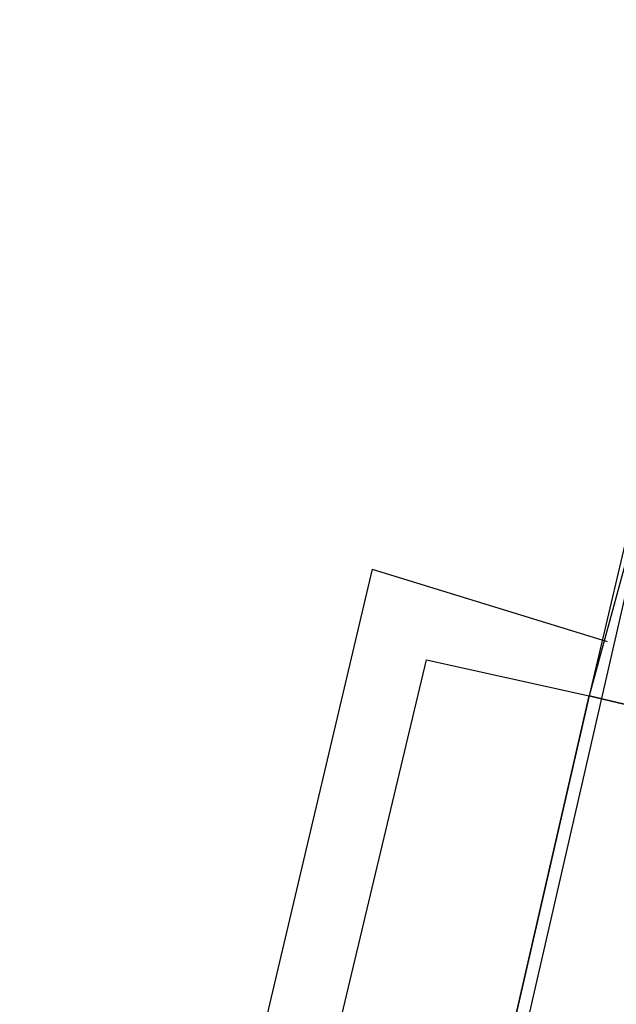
# Model space of a CAD drawing. Header units: feet. Extents: x -79 to 198, y -22 to 181.
# Tile 246 of 256: x 123.193 to 123.633, y 144.11 to 144.836. Entities that reach past the tile are written whole.
import ezdxf

# ---------------------------------------------------------------- set-up
doc = ezdxf.new("R2010")
doc.units = ezdxf.units.FT
doc.layers.add('A-LINEA', color=7, linetype='CONTINUOUS')
doc.layers.add('A-MURO-CONCRETO', color=8, linetype='CONTINUOUS')

msp = doc.modelspace()

# ---------------------------------------------------------------- linework, layer by layer
at = {"layer": 'A-LINEA'}
for p, q in [((123.72, 144.7911), (123.6133, 144.3378)), ((123.4533, 144.4311), (123.1067, 142.9644)), ((123.4533, 144.4311), (123.6267, 144.3778)), ((123.6133, 144.3378), (123.6133, 144.3378)), ((123.6133, 144.3378), (123.6133, 144.3378)), ((123.6133, 144.3378), (123.6133, 144.3378))]:
    msp.add_line(p, q, dxfattribs=at)
for points in [[(126.8667, 142.8578), (127.2533, 144.4844), (123.84, 145.2844), (123.4667, 143.6578), (126.8667, 142.8578)], [(123.6533, 144.3644), (123.6667, 144.3511), (123.6667, 144.3644), (123.6533, 144.3644), (123.6667, 144.4711), (123.68, 144.4711), (123.7067, 144.5511), (123.72, 144.5511), (123.6933, 144.5644), (123.68, 144.4844), (123.6533, 144.4844), (123.6133, 144.3378), (124.2933, 144.1778)], [(123.6533, 144.3644), (123.6667, 144.3511), (123.6667, 144.3644), (123.6533, 144.3644), (123.6667, 144.4711), (123.68, 144.4711), (123.7067, 144.5511), (123.72, 144.5511), (123.6933, 144.5644), (123.68, 144.4844), (123.6533, 144.4844), (123.6133, 144.3378), (124.2933, 144.1778)], [(123.6533, 144.3644), (123.6667, 144.3511), (123.6667, 144.3644), (123.6533, 144.3644), (123.6667, 144.4711), (123.68, 144.4711), (123.7067, 144.5511), (123.72, 144.5511), (123.6933, 144.5644), (123.68, 144.4844), (123.6533, 144.4844), (123.6133, 144.3378), (124.2933, 144.1778)], [(123.1467, 142.9111), (123.4933, 144.3644), (123.6133, 144.3378)], [(126.64, 141.9111), (127.0267, 143.5244), (123.6133, 144.3378), (123.24, 142.7111), (126.64, 141.9111)]]:
    msp.add_lwpolyline(points, dxfattribs=at)
at = {"layer": 'A-MURO-CONCRETO'}
msp.add_lwpolyline([(123.6133, 144.3378), (127.0267, 143.5244), (123.4267, 143.5244), (123.6133, 144.3378), (123.6133, 144.3378)], dxfattribs=at)

doc.saveas('drawing.dxf')
